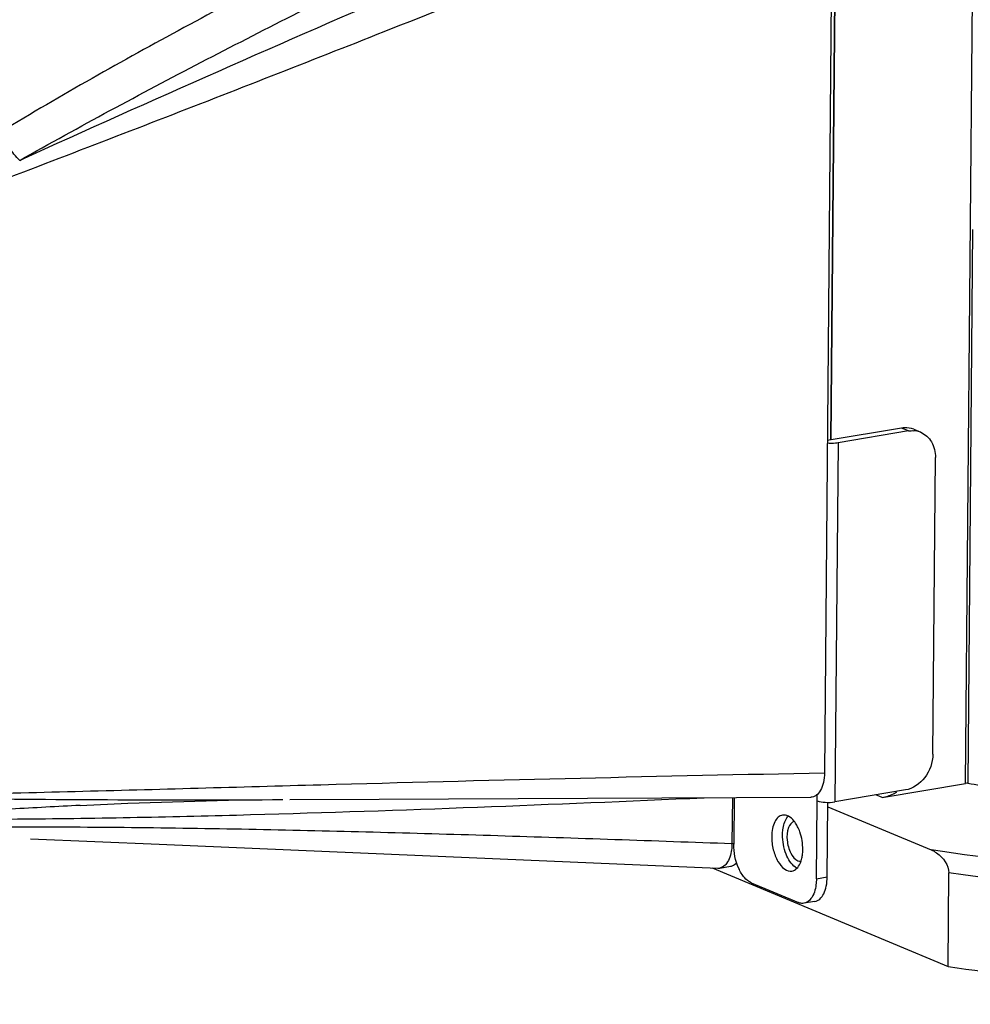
# Model space of a CAD drawing. Header units: millimetres. Extents: x 12 to 2508, y 25 to 1770.
# Tile 37 of 54: x 2195 to 2254, y 682 to 742. Entities that reach past the tile are written whole.
import ezdxf

# ---------------------------------------------------------------- set-up
doc = ezdxf.new("R2010")
doc.units = ezdxf.units.MM
for name, color, linetype in [('COVER_J_ABL73', 7, 'Continuous'), ('COVER_J_PBL75', 7, 'Continuous'), ('FLANGE_B_PBL76', 7, 'Continuous'), ('new_view_8_VBL72', 7, 'Continuous'), ('PLATE_J_PBL74', 7, 'Continuous')]:
    doc.layers.add(name, color=color, linetype=linetype)

# ---------------------------------------------------------------- blocks, each defined once
blk = doc.blocks.new('PLATE_J_PBL74', base_point=(3054.12, 1361.409))
at = {"layer": 'PLATE_J_PBL74', "color": 7}
for p, q in [((3086.988, 1345.251), (3087.4, 1393.405)), ((3091.336, 1345.984), (3086.759, 1345.213)), ((3091.775, 1345.8), (3087.426, 1345.068)), ((3092.092, 1345.903), (3092.53, 1345.719)), ((3093.274, 1325.857), (3093.431, 1344.156)), ((3091.585, 1323.649), (3087.236, 1322.917)), ((3081.013, 1323.182), (3080.988, 1320.305)), ((3086.088, 1318.172), (3086.129, 1322.987)), ((3086.757, 1318.285), (3086.796, 1322.886)), ((3082.069, 1317.92), (3084.975, 1316.705)), ((3085.992, 1316.771), (3085.323, 1316.659))]:
    blk.add_line(p, q, dxfattribs=at)
at = {"layer": 'PLATE_J_PBL74', "color": 2}
for p, q in [((3091.775, 1345.8), (3091.336, 1345.984)), ((3087.426, 1345.068), (3087.236, 1322.917)), ((3086.129, 1322.987), (3086.132, 1323.385)), ((3086.088, 1318.172), (3086.757, 1318.285))]:
    blk.add_line(p, q, dxfattribs=at)
at = {"layer": 'PLATE_J_PBL74', "color": 7}
for centre, radius, start, end in [((3092.019, 1344.466), 1.355, 81.9832, 86.79796), ((3092.025, 1344.507), 1.313, 67.38296, 81.97187), ((3085.32, 1319.636), 0.917, 235.43795, 236.39918)]:
    blk.add_arc(centre, radius, start, end, dxfattribs=at)
for points, knots in [([(3092.091, 1345.903), (3091.916, 1345.976), (3091.655, 1346.021), (3091.401, 1345.995), (3091.336, 1345.984)], [0, 0, 0, 0, 0.743072, 1, 1, 1, 1]), ([(3092.53, 1345.719), (3092.804, 1345.605), (3093.3, 1345.137), (3093.434, 1344.488), (3093.431, 1344.156)], [0, 0, 0, 0, 0.472639, 1, 1, 1, 1]), ([(3087.426, 1345.068), (3087.375, 1345.059), (3087.153, 1345.031), (3086.927, 1345.032), (3086.756, 1345.047)], [0, 0, 0, 0, 0.233299, 1, 1, 1, 1]), ([(3093.274, 1325.857), (3093.27, 1325.348), (3092.935, 1324.352), (3092.049, 1323.728), (3091.585, 1323.649)], [0, 0, 0, 0, 0.519966, 1, 1, 1, 1]), ([(3086.129, 1322.987), (3086.287, 1322.921), (3086.665, 1322.876), (3087.039, 1322.883), (3087.236, 1322.917)], [0, 0, 0, 0, 0.46116, 1, 1, 1, 1]), ([(3084, 1322.099), (3083.902, 1322.083), (3083.699, 1321.975), (3083.491, 1321.668), (3083.361, 1321.254), (3083.333, 1320.942), (3083.331, 1320.775)], [0, 0, 0, 0, 0.187128, 0.411103, 0.684496, 1, 1, 1, 1]), ([(3084.705, 1321.736), (3084.609, 1321.855), (3084.408, 1322.052), (3084.119, 1322.119), (3084, 1322.099)], [0, 0, 0, 0, 0.557924, 1, 1, 1, 1]), ([(3084, 1320.888), (3084.001, 1320.991), (3084.023, 1321.353), (3084.123, 1321.724), (3084.273, 1321.936)], [0, 0, 0, 0, 0.284703, 1, 1, 1, 1]), ([(3084.931, 1321.383), (3084.914, 1321.415), (3084.848, 1321.539), (3084.77, 1321.656), (3084.705, 1321.736)], [0, 0, 0, 0, 0.262801, 1, 1, 1, 1]), ([(3084.8, 1318.881), (3084.527, 1319.07), (3084.129, 1319.749), (3083.997, 1320.483), (3084, 1320.888)], [0, 0, 0, 0, 0.45057, 1, 1, 1, 1]), ([(3085.25, 1319.972), (3085.253, 1320.34), (3085.172, 1320.831), (3084.984, 1321.279), (3084.931, 1321.383)], [0, 0, 0, 0, 0.759268, 1, 1, 1, 1]), ([(3082.069, 1317.92), (3081.906, 1317.988), (3081.591, 1318.26), (3081.132, 1319.048), (3080.984, 1319.796), (3080.988, 1320.305)], [0, 0, 0, 0, 0.193944, 0.43885, 1, 1, 1, 1]), ([(3083.331, 1320.775), (3083.329, 1320.502), (3083.395, 1319.967), (3083.665, 1319.27), (3084.046, 1318.759), (3084.428, 1318.622), (3084.581, 1318.648)], [0, 0, 0, 0, 0.304401, 0.593492, 0.827238, 1, 1, 1, 1]), ([(3085.207, 1319.51), (3085.214, 1319.547), (3085.239, 1319.7), (3085.249, 1319.855), (3085.25, 1319.972)], [0, 0, 0, 0, 0.240917, 1, 1, 1, 1]), ([(3084.581, 1318.648), (3084.687, 1318.666), (3084.908, 1318.79), (3085.034, 1319), (3085.087, 1319.119)], [0, 0, 0, 0, 0.450277, 1, 1, 1, 1]), ([(3085.087, 1319.119), (3085.101, 1319.148), (3085.152, 1319.275), (3085.187, 1319.408), (3085.207, 1319.51)], [0, 0, 0, 0, 0.235304, 1, 1, 1, 1]), ([(3086.088, 1318.172), (3086.087, 1318.05), (3086.059, 1317.626), (3085.939, 1317.187), (3085.755, 1316.944)], [0, 0, 0, 0, 0.286759, 1, 1, 1, 1]), ([(3085.993, 1316.771), (3086.104, 1316.79), (3086.337, 1316.914), (3086.574, 1317.264), (3086.722, 1317.737), (3086.755, 1318.094), (3086.757, 1318.285)], [0, 0, 0, 0, 0.187135, 0.411144, 0.68452, 1, 1, 1, 1]), ([(3085.324, 1316.659), (3085.238, 1316.644), (3085.115, 1316.653), (3085.003, 1316.693), (3084.975, 1316.705)], [0, 0, 0, 0, 0.736194, 1, 1, 1, 1]), ([(3085.755, 1316.944), (3085.726, 1316.906), (3085.612, 1316.774), (3085.448, 1316.68), (3085.324, 1316.659)], [0, 0, 0, 0, 0.27613, 1, 1, 1, 1])]:
    blk.add_open_spline(points, degree=3, knots=knots, dxfattribs=at)
for points in [[(3091.775, 1345.8), (3091.88, 1345.818), (3091.988, 1345.824), (3092.095, 1345.818)], [(3084.273, 1321.936), (3084.295, 1321.968), (3084.319, 1321.998), (3084.345, 1322.026)], [(3084.905, 1318.819), (3084.873, 1318.835), (3084.842, 1318.853), (3084.813, 1318.872)]]:
    blk.add_open_spline(points, degree=3, dxfattribs=at)
blk = doc.blocks.new('COVER_J_PBL75', base_point=(3046.21, 1361.103))
at = {"layer": 'COVER_J_PBL75', "color": 7}
for p, q in [((3087.071, 1381.555), (3086.584, 1324.709)), ((3080.903, 1323.181), (3080.879, 1320.346)), ((3080.123, 1318.833), (3080.792, 1318.946))]:
    blk.add_line(p, q, dxfattribs=at)
at = {"layer": 'COVER_J_PBL75', "color": 2}
blk.add_line((3080.879, 1320.346), (3080.979, 1320.363), dxfattribs=at)
at = {"layer": 'COVER_J_PBL75', "color": 7}
for points in [[(3040.662, 1322.697), (3043.598, 1322.834), (3049.805, 1323.02), (3053.158, 1323.055)], [(3053.585, 1323.057), (3059.097, 1323.076), (3071.969, 1323.135), (3085.737, 1323.206)], [(3037.595, 1320.637), (3045.524, 1320.297), (3061.777, 1319.611), (3080.006, 1318.826)]]:
    blk.add_lwpolyline(points, dxfattribs=at)
for centre, radius, start, end in [((3077.383, 1320.376), 3.496, 358.98115, 359.51019), ((3080.03, 1319.389), 0.563, 267.55321, 279.47233)]:
    blk.add_arc(centre, radius, start, end, dxfattribs=at)
at = {"layer": 'COVER_J_PBL75', "color": 2}
for points, knots in [([(3081.457, 1387.834), (3073.751, 1384.19), (3062.207, 1378.625), (3046.996, 1370.737), (3039.488, 1366.516), (3035.791, 1364.277)], [0, 0, 0, 0, 0.497517, 0.747775, 1, 1, 1, 1]), ([(3036.923, 1362.493), (3040.615, 1364.586), (3048.075, 1368.584), (3063.108, 1376.176), (3074.479, 1381.601), (3082.066, 1385.161)], [0, 0, 0, 0, 0.252007, 0.502391, 1, 1, 1, 1]), ([(3086.025, 1383.923), (3077.812, 1380.415), (3061.4, 1373.374), (3045.051, 1366.187), (3036.923, 1362.494)], [0, 0, 0, 0, 0.500061, 1, 1, 1, 1]), ([(3087.071, 1381.555), (3077.865, 1377.802), (3064.023, 1372.218), (3045.461, 1364.952), (3036.131, 1361.377), (3031.454, 1359.586)], [0, 0, 0, 0, 0.498756, 0.748767, 1, 1, 1, 1]), ([(3036.926, 1362.495), (3036.671, 1362.734), (3036.23, 1363.299), (3035.908, 1363.937), (3035.791, 1364.277)], [0, 0, 0, 0, 0.493277, 1, 1, 1, 1]), ([(3026.005, 1323.283), (3028.265, 1323.221), (3037.315, 1323.037), (3046.368, 1323.035), (3053.159, 1323.055)], [0, 0, 0, 0, 0.249802, 1, 1, 1, 1]), ([(3023.518, 1321.665), (3025.778, 1321.771), (3030.345, 1321.83), (3037.233, 1321.853), (3044.19, 1321.952), (3053.509, 1322.177), (3065.169, 1322.576), (3074.496, 1322.965), (3079.159, 1323.171)], [0, 0, 0, 0, 0.121939, 0.246049, 0.371262, 0.496887, 0.74843, 1, 1, 1, 1]), ([(3040.663, 1322.697), (3039.241, 1322.624), (3033.524, 1322.322), (3027.808, 1321.979), (3023.518, 1321.665)], [0, 0, 0, 0, 0.248674, 1, 1, 1, 1]), ([(3022.699, 1321.402), (3025.183, 1321.31), (3030.112, 1321.319), (3037.456, 1321.391), (3044.726, 1321.344), (3054.375, 1321.186), (3066.424, 1320.854), (3076.06, 1320.522), (3080.879, 1320.346)], [0, 0, 0, 0, 0.128154, 0.253964, 0.37863, 0.502951, 0.751433, 1, 1, 1, 1])]:
    blk.add_open_spline(points, degree=3, knots=knots, dxfattribs=at)
at = {"layer": 'COVER_J_PBL75', "color": 7}
for points, knots in [([(3026.005, 1323.283), (3031.104, 1323.338), (3041.257, 1323.573), (3061.447, 1324.155), (3076.542, 1324.516), (3086.584, 1324.709)], [0, 0, 0, 0, 0.252477, 0.502735, 1, 1, 1, 1]), ([(3086.584, 1324.709), (3086.582, 1324.509), (3086.546, 1324.135), (3086.382, 1323.647), (3086.112, 1323.299), (3085.854, 1323.207), (3085.737, 1323.206)], [0, 0, 0, 0, 0.320241, 0.593683, 0.813416, 1, 1, 1, 1]), ([(3080.878, 1320.314), (3080.876, 1320.194), (3080.846, 1319.78), (3080.728, 1319.353), (3080.548, 1319.115)], [0, 0, 0, 0, 0.285924, 1, 1, 1, 1]), ([(3080.548, 1319.115), (3080.519, 1319.077), (3080.407, 1318.947), (3080.246, 1318.854), (3080.123, 1318.833)], [0, 0, 0, 0, 0.275573, 1, 1, 1, 1]), ([(3080.792, 1318.946), (3080.827, 1318.952), (3080.97, 1318.99), (3081.094, 1319.084), (3081.168, 1319.168)], [0, 0, 0, 0, 0.238061, 1, 1, 1, 1])]:
    blk.add_open_spline(points, degree=3, knots=knots, dxfattribs=at)
blk = doc.blocks.new('COVER_J_ABL73', base_point=(3039.784, 1361.409))
at = {"layer": 'COVER_J_PBL75'}
blk.add_blockref('COVER_J_PBL75', (3046.21, 1361.103), dxfattribs=at)
at = {"layer": 'PLATE_J_PBL74'}
blk.add_blockref('PLATE_J_PBL74', (3054.12, 1361.409), dxfattribs=at)
blk = doc.blocks.new('FLANGE_B_PBL76', base_point=(3131.005, 1361.683))
at = {"layer": 'FLANGE_B_PBL76', "color": 2}
for p, q in [((3095.298, 1324.052), (3095.913, 1395.847)), ((3090.139, 1323.182), (3089.758, 1323.342))]:
    blk.add_line(p, q, dxfattribs=at)
at = {"layer": 'FLANGE_B_PBL76', "color": 7}
for p, q in [((3087.407, 1394.176), (3086.988, 1345.251)), ((3095.729, 1358.242), (3095.436, 1324.073)), ((3090.139, 1323.182), (3095.298, 1324.052)), ((3086.794, 1322.619), (3093.177, 1319.948)), ((3079.651, 1318.841), (3094.212, 1312.749)), ((3094.212, 1312.749), (3094.261, 1318.528))]:
    blk.add_line(p, q, dxfattribs=at)
for centre, radius, start, end in [((3096.102, 1319.269), 4.85, 97.89328, 99.54606), ((3120.38, 1464.68), 142.803, 259.94028, 260.58429)]:
    blk.add_arc(centre, radius, start, end, dxfattribs=at)
at = {"layer": 'FLANGE_B_PBL76', "color": 2}
for points, knots in [([(3191.987, 1345.916), (3193.585, 1345.083), (3195.783, 1343.755), (3198.154, 1341.602), (3199.38, 1340.054), (3200.156, 1338.465), (3200.456, 1336.842), (3200.259, 1335.218), (3199.578, 1333.631), (3198.444, 1332.091), (3196.196, 1329.96), (3192.204, 1327.502), (3186.154, 1324.956), (3178.659, 1322.695), (3169.896, 1320.778), (3156.346, 1318.68), (3137.955, 1317.302), (3115.499, 1317.492), (3100.46, 1318.879), (3093.177, 1319.948)], [0, 0, 0, 0, 0.04286, 0.060501, 0.075911, 0.089552, 0.102139, 0.114595, 0.127877, 0.142763, 0.159781, 0.20125, 0.253299, 0.315591, 0.387122, 0.466469, 0.641493, 0.82495, 1, 1, 1, 1]), ([(3194.981, 1327.63), (3192.651, 1326.234), (3186.988, 1323.761), (3177.203, 1320.937), (3165.43, 1318.68), (3147.195, 1316.507), (3123.216, 1315.809), (3103.793, 1317.203), (3094.261, 1318.528)], [0, 0, 0, 0, 0.079628, 0.179918, 0.298208, 0.430564, 0.717916, 1, 1, 1, 1])]:
    blk.add_open_spline(points, degree=3, knots=knots, dxfattribs=at)
at = {"layer": 'FLANGE_B_PBL76', "color": 7}
for points, knots in [([(3094.212, 1312.749), (3100.111, 1311.93), (3112.269, 1310.76), (3130.638, 1310.257), (3148.768, 1310.969), (3163.177, 1312.575), (3173.69, 1314.492), (3180.571, 1316.131), (3186.604, 1317.99), (3191.7, 1320.04), (3195.792, 1322.251), (3198.834, 1324.606), (3200.805, 1327.121), (3201.312, 1329.011), (3201.319, 1329.876)], [0, 0, 0, 0, 0.158093, 0.323811, 0.487411, 0.639316, 0.708148, 0.770951, 0.82695, 0.875573, 0.916539, 0.950029, 0.977041, 1, 1, 1, 1]), ([(3090.139, 1323.182), (3090.38, 1323.223), (3090.699, 1323.332), (3090.988, 1323.493), (3091.06, 1323.538)], [0, 0, 0, 0, 0.741658, 1, 1, 1, 1]), ([(3084.724, 1321.713), (3084.554, 1321.67), (3084.266, 1321.245), (3084.251, 1320.527), (3084.431, 1319.794), (3084.754, 1319.364), (3084.949, 1319.283)], [0, 0, 0, 0, 0.189676, 0.470377, 0.77151, 1, 1, 1, 1]), ([(3093.177, 1319.948), (3093.293, 1319.9), (3093.82, 1319.607), (3094.265, 1319.011), (3094.261, 1318.528)], [0, 0, 0, 0, 0.206118, 1, 1, 1, 1])]:
    blk.add_open_spline(points, degree=3, knots=knots, dxfattribs=at)
blk.add_open_spline([(3084.949, 1319.283), (3085.006, 1319.259), (3085.07, 1319.246), (3085.131, 1319.25)], degree=3, dxfattribs=at)
blk = doc.blocks.new('NEW_VIEW_8_VBL72', base_point=(3101.864, 1793.209))
at = {"layer": 'COVER_J_ABL73'}
blk.add_blockref('COVER_J_ABL73', (3039.784, 1361.409), dxfattribs=at)
at = {"layer": 'FLANGE_B_PBL76'}
blk.add_blockref('FLANGE_B_PBL76', (3131.005, 1361.683), dxfattribs=at)

msp = doc.modelspace()

# ---------------------------------------------------------------- block references
at = {"layer": 'new_view_8_VBL72'}
msp.add_blockref('NEW_VIEW_8_VBL72', (2260.193, 1164.347), dxfattribs=at)

doc.saveas('drawing.dxf')
